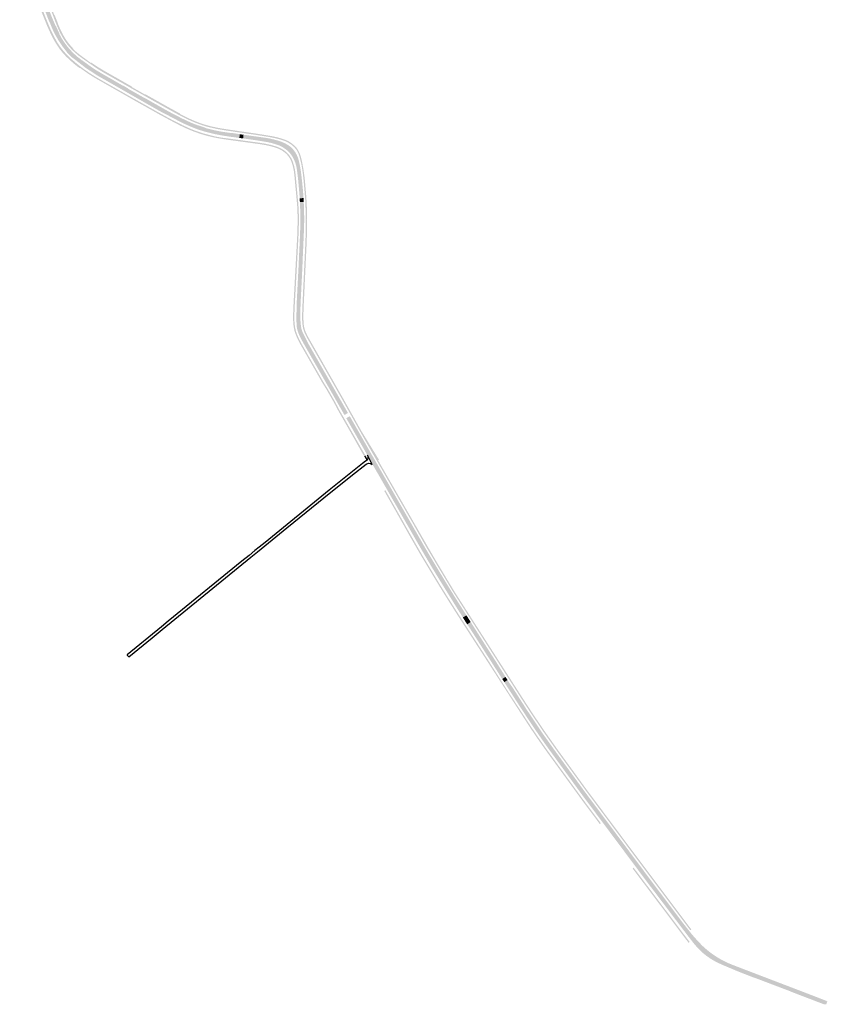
# Model space of a CAD drawing. Header units: metres. Extents: x 124582 to 143330, y 393481 to 406815.
# Tile 130 of 134: x 136282 to 137520, y 402761 to 404269. Entities that reach past the tile are written whole.
import ezdxf

# ---------------------------------------------------------------- set-up
doc = ezdxf.new("R2010")
doc.units = ezdxf.units.M
doc.header["$MEASUREMENT"] = 0
for name, color, linetype, lineweight in [('ir-ARC-asfalt-bestaande wegen-niet te inspecteren', 151, 'Continuous', 0), ('ir-ARC-asfalt-hoofdwegen-te inspecteren', 5, 'Continuous', 0), ('ir-ARC-beton-hoofdwegen-te inspecteren', 253, 'Continuous', 0)]:
    doc.layers.add(name, color=color, linetype=linetype, lineweight=lineweight)

msp = doc.modelspace()

# ---------------------------------------------------------------- hatches: boundary and pattern name
at = {"layer": 'ir-ARC-asfalt-hoofdwegen-te inspecteren', "linetype": 'Continuous', "lineweight": 13}
for points in [[(136403.411, 404182.485), (136399.142, 404185.017), (136382.827, 404195.822), (136364.756, 404209.948), (136362.946, 404210.978), (136362.636, 404211.284), (136355.431, 404218.378), (136355.078, 404218.759), (136354.153, 404220.245), (136347.781, 404228.482), (136341.987, 404237.136), (136336.799, 404246.165), (136332.242, 404255.529), (136328.336, 404265.183), (136327.854, 404265.929), (136327.691, 404266.25), (136325.116, 404272.605), (136313.858, 404302.24), (136319.42, 404304.294), (136326.48, 404285.953), (136332.179, 404271.802), (136337.508, 404259.513), (136338.212, 404258.916), (136338.245, 404258.836), (136343.002, 404248.253), (136343.294, 404247.667), (136343.274, 404247.071), (136347.099, 404240.055), (136351.467, 404233.363), (136352.342, 404232.159), (136358.033, 404224.915), (136364.321, 404218.184), (136371.161, 404212.014), (136378.503, 404206.451), (136378.929, 404206.331), (136379.17, 404206.145), (136389.992, 404198.232), (136398.717, 404192.335), (136407.761, 404186.94)], [(136618.895, 404087.969), (136616.39, 404088.3), (136603.651, 404090.088), (136593.072, 404091.665), (136579.977, 404094.155), (136567.052, 404097.416), (136564.173, 404098.255), (136561.31, 404099.131), (136558.311, 404100.093), (136555.326, 404101.097), (136554.009, 404101.557), (136544.612, 404105.243), (136535.389, 404109.342), (136526.356, 404113.847), (136514.609, 404119.931), (136502.91, 404126.109), (136502.147, 404126.304), (136501.762, 404126.523), (136494.269, 404130.669), (136403.411, 404182.485), (136407.761, 404186.94), (136413.909, 404183.423), (136440.647, 404168.009), (136441.47, 404167.918), (136447.225, 404164.591), (136447.736, 404164.316), (136448.905, 404163.178), (136473.573, 404149.222), (136474.031, 404149.25), (136484.771, 404143.138), (136508.043, 404129.941), (136515.712, 404125.808), (136522.592, 404122.173), (136523.034, 404122.077), (136529.2, 404118.83), (136537.764, 404114.62), (136546.494, 404110.766), (136555.376, 404107.276), (136556.105, 404107.266), (136556.667, 404107.099), (136566.012, 404103.946), (136566.278, 404103.844), (136567.27, 404103.192), (136579.76, 404099.995), (136592.408, 404097.492), (136605.174, 404095.691), (136605.757, 404095.887), (136606.018, 404095.78), (136614.946, 404094.599), (136615.77, 404094.498), (136616.612, 404094.096), (136619.619, 404093.682)], [(136711.408, 403995.522), (136711.338, 403997.041), (136711.12, 404000), (136710.147, 404011.906), (136709.024, 404023.798), (136708.165, 404031.471), (136707.166, 404039.127), (136706.212, 404044.712), (136704.634, 404050.153), (136702.454, 404055.382), (136699.697, 404060.332), (136696.4, 404064.939), (136692.663, 404068.555), (136688.556, 404071.744), (136684.127, 404074.469), (136679.428, 404076.697), (136674.516, 404078.403), (136667.502, 404080.414), (136660.358, 404081.894), (136646.256, 404084.183), (136632.116, 404086.224), (136624.703, 404087.203), (136625.347, 404092.894), (136658.133, 404088.383), (136664.684, 404087.272), (136671.16, 404085.783), (136674.181, 404084.998), (136677.194, 404084.179), (136682.808, 404082.406), (136688.217, 404080.08), (136693.366, 404077.224), (136698.204, 404073.868), (136701.573, 404070.237), (136704.495, 404066.238), (136706.932, 404061.926), (136708.849, 404057.359), (136710.221, 404052.6), (136712.001, 404044.473), (136713.304, 404036.257), (136715.044, 404021.742), (136716.454, 404007.192), (136716.916, 404001.184), (136717.28, 403995.876)], [(136779.973, 403663.562), (136767.973, 403684.566), (136765.37, 403689.122), (136760.507, 403697.635), (136757.065, 403703.658), (136732.8, 403746.129), (136729.821, 403751.341), (136726.042, 403757.961), (136719.996, 403768.549), (136713.537, 403780.057), (136712.442, 403782.315), (136711.019, 403785.215), (136709.802, 403788.208), (136708.074, 403793.235), (136707.108, 403797.079), (136706.66, 403801.017), (136706.328, 403811.695), (136706.777, 403834.017), (136708.065, 403859.854), (136709.595, 403889.606), (136710.133, 403901.362), (136710.904, 403918.149), (136711.298, 403925.702), (136712.183, 403947.933), (136712.219, 403949.644), (136712.368, 403956.774), (136712.402, 403958.391), (136712.302, 403976.169), (136711.675, 403989.746), (136717.617, 403990.111), (136718.21, 403975.048), (136718.352, 403960.512), (136717.93, 403945.982), (136716.679, 403917.408), (136716.39, 403911.295), (136715.664, 403893.266), (136714.499, 403868.42), (136712.827, 403835.521), (136712.271, 403816.599), (136712.723, 403804.919), (136713.5, 403798.466), (136713.905, 403796.365), (136715.503, 403791.001), (136717.777, 403786.417), (136720.602, 403780.721), (136722.893, 403776.101), (136726.826, 403768.977), (136773.234, 403687.757), (136776.177, 403682.605), (136785.351, 403666.545)], [(136822.124, 403588.573), (136815.165, 403601.883), (136798.962, 403630.328), (136782.771, 403658.667), (136788.168, 403661.614), (136802.28, 403636.913), (136806.502, 403629.524), (136813.957, 403616.471), (136821.274, 403603.663), (136822.259, 403601.94), (136827.355, 403593.051), (136828.129, 403591.702)], [(136961.39, 403353.194), (136960.092, 403355.616), (136955.759, 403362.398), (136954.039, 403365.088), (136930.332, 403403.405), (136922.04, 403416.976), (136912.935, 403431.877), (136897.22, 403458.67), (136885.405, 403479.258), (136881.455, 403486.142), (136873.588, 403499.853), (136871.274, 403503.887), (136864.798, 403515.173), (136862.081, 403519.908), (136841.658, 403555.501), (136841.614, 403555.483), (136824.442, 403585.457), (136823.609, 403586.673), (136822.57, 403587.719), (136822.124, 403588.573), (136828.129, 403591.702), (136831.403, 403585.991), (136867.782, 403522.541), (136868.809, 403520.75), (136904.129, 403459.148), (136917.01, 403437.43), (136925.296, 403423.739), (136928.683, 403418.142), (136933.03, 403410.96), (136950.098, 403383.179), (136966.939, 403356.594)], [(137021.734, 403258.994), (137012.313, 403273.902), (137002.951, 403288.551), (136999.619, 403293.764), (136989.176, 403310.105), (136985.37, 403316.061), (136977.165, 403328.9), (136974.296, 403333.39), (136968.013, 403342.803), (136973.412, 403346.346), (137000, 403304.557), (137013.457, 403283.566), (137026.82, 403262.149)], [(137178.712, 403035.146), (137144.292, 403081.31), (137097.983, 403144.894), (137090.474, 403155.355), (137085.991, 403161.6), (137073.21, 403180.111), (137071.568, 403182.572), (137068.71, 403186.853), (137061.011, 403198.389), (137044.151, 403224.08), (137040.531, 403229.745), (137037.147, 403235.04), (137024.82, 403254.26), (137029.886, 403257.448), (137035.399, 403248.954), (137036.695, 403247.313), (137037.133, 403246.707), (137056.235, 403216.781), (137057.977, 403213.922), (137064.531, 403204.2), (137082.241, 403177.64), (137099.192, 403153.761), (137147.871, 403086.781), (137180.444, 403043.099), (137184.113, 403038.179)], [(137306.697, 402864.94), (137298.736, 402875.323), (137257.975, 402929.326), (137253.037, 402935.749), (137246.111, 402944.75), (137237.389, 402956.448), (137211.799, 402990.77), (137207.406, 402996.661), (137183.923, 403028.157), (137178.712, 403035.146), (137184.113, 403038.179), (137242.44, 402959.96), (137245.132, 402956.35), (137259.705, 402936.96), (137260.926, 402935.335), (137298.831, 402884.901), (137304.363, 402877.956), (137311.653, 402868.695)], [(137514.725, 402760.637), (137512.714, 402761.405), (137476.649, 402775.172), (137469.606, 402777.887), (137459.639, 402781.887), (137410.673, 402800.471), (137406.121, 402802.007), (137390.357, 402808.112), (137383.02, 402811.011), (137358.11, 402821.511), (137349.714, 402825.428), (137341.678, 402830.039), (137334.059, 402835.309), (137326.911, 402841.203), (137321.299, 402846.926), (137315.009, 402854.207), (137306.697, 402864.94), (137311.653, 402868.695), (137311.746, 402868.577), (137317.124, 402862.319), (137321.912, 402857.129), (137326.712, 402852.067), (137328.511, 402850.21), (137335.399, 402844.066), (137342.681, 402838.393), (137350.323, 402833.217), (137358.293, 402828.56), (137366.554, 402824.443), (137375.071, 402820.885), (137401.797, 402810.645), (137403.332, 402810.057), (137491.562, 402776.313), (137517.538, 402766.267), (137518.242, 402765.995), (137519.835, 402764.896), (137518.2, 402760.715)]]:
    msp.add_hatch(color=5, dxfattribs=at).paths.add_polyline_path(points)
at = {"layer": 'ir-ARC-beton-hoofdwegen-te inspecteren', "linetype": 'Continuous', "lineweight": 13}
for points in [[(136400.813, 404178.173), (136400.468, 404178.37), (136397.668, 404179.989), (136387.36, 404186.436), (136377.418, 404193.436), (136374.735, 404195.436), (136374.341, 404194.946), (136369.492, 404198.532), (136364.841, 404202.372), (136360.761, 404205.983), (136356.756, 404209.677), (136353.089, 404213.198), (136348.183, 404218.598), (136343.648, 404224.312), (136337.778, 404233.023), (136332.577, 404242.15), (136328.074, 404251.64), (136324.854, 404258.849), (136321.845, 404266.148), (136320.651, 404269.141), (136314.679, 404284.101), (136315.261, 404284.373), (136284.101, 404366.096), (136282.382, 404370.602), (136284.14, 404371.632), (136285.99, 404366.777), (136310.873, 404301.497), (136320.628, 404276.193), (136322.499, 404271.571), (136325.083, 404265.204), (136326.048, 404262.843), (136330.182, 404253.277), (136334.761, 404243.916), (136339.775, 404234.781), (136343.934, 404228.505), (136348.48, 404222.504), (136353.395, 404216.8), (136353.569, 404216.617), (136356.216, 404213.832), (136359.137, 404210.961), (136360.839, 404209.443), (136361.034, 404209.269), (136370.689, 404201.144), (136380.722, 404193.491), (136388.865, 404187.866), (136397.233, 404182.581), (136397.516, 404182.413), (136401.784, 404179.877)], [(136415.313, 404185.74), (136412.181, 404187.514), (136409.146, 404189.295), (136408.886, 404189.448), (136400.206, 404194.878), (136391.757, 404200.661), (136389.981, 404201.943), (136382.038, 404207.331), (136380.742, 404208.283), (136378.787, 404209.719), (136372.525, 404214.265), (136366.608, 404219.252), (136362.043, 404223.602), (136357.79, 404228.258), (136353.871, 404233.198), (136352.979, 404234.428), (136349.916, 404239.012), (136347.137, 404243.774), (136345.769, 404246.282), (136344.411, 404248.91), (136341.941, 404254.1), (136339.71, 404259.397), (136339.674, 404259.488), (136337.064, 404266.06), (136334.506, 404272.781), (136315.187, 404323.538), (136311.625, 404332.898), (136313.597, 404333.408), (136316.466, 404325.883), (136317.009, 404324.458), (136335.394, 404276.226), (136335.903, 404276.416), (136336.959, 404273.724), (136339.563, 404267.089), (136341.111, 404262.84), (136342.798, 404258.645), (136344.269, 404255.282), (136345.829, 404251.96), (136349.422, 404245.072), (136353.4, 404238.399), (136357.684, 404232.52), (136362.464, 404227.037), (136364.558, 404224.714), (136364.223, 404224.33), (136368.592, 404220.198), (136374.767, 404215.2), (136384.529, 404208.03), (136391.299, 404203.057), (136391.387, 404202.992), (136391.631, 404203.603), (136401.904, 404196.87), (136412.417, 404190.52), (136416.833, 404188.006)], [(136677.909, 404086.612), (136674.817, 404087.385), (136671.708, 404088.08), (136664.098, 404089.551), (136644.455, 404092.679), (136615.257, 404096.959), (136606.358, 404098.258), (136598.394, 404099.42), (136585.279, 404101.62), (136572.295, 404104.49), (136566.716, 404106.065), (136562.491, 404107.391), (136557.378, 404109.162), (136557.104, 404109.257), (136548.446, 404112.642), (136539.948, 404116.411), (136531.627, 404120.557), (136530.428, 404121.177), (136524.252, 404124.378), (136518.22, 404127.635), (136486.122, 404145.541), (136475.401, 404151.631), (136448.543, 404166.891), (136442.942, 404170.072), (136415.313, 404185.74), (136416.833, 404188.006), (136454.511, 404166.56), (136454.185, 404166.008), (136474.532, 404154.457), (136474.815, 404155.006), (136510.825, 404134.763), (136523.104, 404128.024), (136528.435, 404125.226), (136528.105, 404124.676), (136531.732, 404122.813), (136533.607, 404121.837), (136541.91, 404117.747), (136550.389, 404114.037), (136559.027, 404110.712), (136560.034, 404110.358), (136563.167, 404109.303), (136566.319, 404108.308), (136576.45, 404105.551), (136586.731, 404103.417), (136592.66, 404102.341), (136606.781, 404100.216), (136616.424, 404098.787), (136628.906, 404096.936), (136644.807, 404094.672), (136664.468, 404091.525), (136670.331, 404090.487), (136676.139, 404089.171), (136678.101, 404088.661), (136680.053, 404088.119)], [(136565.866, 404092.294), (136562.203, 404093.378), (136558.558, 404094.526), (136546.966, 404098.657), (136537.539, 404102.672), (136528.268, 404107.032), (136519.163, 404111.731), (136497.105, 404123.639), (136493.454, 404125.687), (136456.17, 404146.617), (136400.813, 404178.173), (136401.784, 404179.877), (136405.127, 404177.894), (136437.691, 404159.392), (136492.926, 404128.283), (136500.399, 404124.148), (136506.058, 404121.033), (136518.844, 404114.188), (136531.85, 404107.568), (136545.432, 404101.455), (136549.189, 404099.976), (136552.974, 404098.573), (136554.266, 404098.113), (136557.367, 404097.05), (136560.485, 404096.037), (136563.396, 404095.141), (136566.321, 404094.288)], [(136707.753, 403903.007), (136705.8, 403904.477), (136707.727, 403940.744), (136707.996, 403950.9), (136708.091, 403955.768), (136708.112, 403969.253), (136707.867, 403977.106), (136707.468, 403985.075), (136703.177, 404031.677), (136702.259, 404038.452), (136700.777, 404045.126), (136698.742, 404051.653), (136696.642, 404055.989), (136694.003, 404060.019), (136691.538, 404063.007), (136688.638, 404065.575), (136685.536, 404067.898), (136682.207, 404069.881), (136678.007, 404071.817), (136673.662, 404073.4), (136666.064, 404075.499), (136658.366, 404077.194), (136650.59, 404078.481), (136599.162, 404085.486), (136588.333, 404087.202), (136578.661, 404089.048), (136572.239, 404090.574), (136565.866, 404092.294), (136566.321, 404094.288), (136574.573, 404092.136), (136582.772, 404090.111), (136591.074, 404088.561), (136599.452, 404087.492), (136650.947, 404080.491), (136658.844, 404079.181), (136666.661, 404077.455), (136674.375, 404075.317), (136678.963, 404073.637), (136683.395, 404071.58), (136686.83, 404069.505), (136690.023, 404067.074), (136693.081, 404064.323), (136695.69, 404061.143), (136698.438, 404056.924), (136700.635, 404052.393), (136702.74, 404045.701), (136704.261, 404038.853), (136705.188, 404031.9), (136709.484, 403985.125), (136710.095, 403971.865), (136710.199, 403958.592), (136710.171, 403956.829), (136710.154, 403955.714), (136709.977, 403949.696), (136709.669, 403939.263), (136708.957, 403925.792), (136708.485, 403916.854)], [(136833.308, 403587.052), (136829.19, 403594.213), (136824.118, 403603.031), (136823.13, 403604.75), (136815.806, 403617.489), (136808.333, 403630.547), (136804.173, 403637.976), (136778.459, 403683.898), (136774.893, 403690.261), (136729.23, 403770.336), (136725.228, 403777.444), (136722.684, 403781.92), (136721.193, 403784.628), (136719.836, 403787.407), (136718.348, 403790.929), (136717.076, 403794.535), (136716.791, 403795.675), (136716.527, 403796.826), (136716.102, 403798.949), (136715.375, 403804.289), (136715.128, 403809.673), (136715.139, 403819.046), (136715.569, 403830.991), (136719.319, 403911.117), (136719.609, 403917.317), (136721.643, 403917.33), (136721.559, 403915.532), (136721.407, 403912.309), (136717.59, 403830.929), (136717.158, 403818.974), (136717.13, 403810.684), (136717.608, 403802.408), (136718.386, 403797.623), (136719.714, 403792.961), (136721.573, 403788.484), (136722.994, 403785.541), (136724.35, 403783.093), (136728.202, 403776.351), (136730.963, 403771.502), (136776.48, 403691.563), (136777.825, 403689.163), (136805.942, 403638.992), (136832.867, 403594.902), (136831.558, 403594.135), (136833.769, 403590.289)], [(136810.127, 403600.339), (136787.06, 403641.139), (136770.639, 403669.898), (136764.349, 403681.813), (136756.87, 403694.974), (136752.704, 403702.304), (136746.918, 403711.489), (136720.334, 403758.014), (136716.308, 403765.06), (136713.756, 403769.526), (136710.769, 403774.892), (136708.061, 403780.403), (136707.028, 403782.714), (136706.044, 403785.046), (136705.116, 403787.38), (136704.237, 403789.733), (136703.539, 403792.074), (136702.957, 403794.446), (136702.537, 403796.571), (136702.21, 403798.713), (136701.944, 403800.46), (136701.411, 403806.971), (136701.335, 403818.681), (136701.767, 403830.383), (136705.8, 403904.477), (136707.753, 403903.007), (136706.437, 403878.096), (136703.794, 403830.277), (136703.351, 403818.724), (136703.413, 403807.163), (136703.598, 403804.052), (136703.95, 403800.76), (136704.625, 403796.609), (136705.562, 403792.51), (136706.14, 403790.427), (136707.326, 403787.273), (136709.097, 403783.012), (136711.075, 403778.748), (136713.216, 403774.575), (136717.47, 403767.094), (136722.562, 403758.139), (136727.222, 403749.945), (136730.228, 403744.71), (136748.671, 403712.587), (136752.988, 403705.809), (136755.583, 403701.269), (136757.583, 403697.77), (136763.108, 403688.106), (136765.92, 403683.187), (136771.65, 403672.232), (136812.174, 403601.405)], [(136813.582, 403593.882), (136813.193, 403595.121), (136810.127, 403600.339), (136812.174, 403601.405), (136815.28, 403595.812)], [(137040.096, 403246.252), (137039.043, 403247.898), (136947.169, 403391.429), (136934.749, 403411.959), (136930.451, 403419.172), (136927.097, 403424.8), (136906.616, 403459.097), (136883.377, 403500), (136870.762, 403521.933), (136869.741, 403523.709), (136833.308, 403587.052), (136833.769, 403590.289), (136910.03, 403457.649), (136920.13, 403440.369), (136936.47, 403412.979), (136948.838, 403392.501), (137041.808, 403247.248)], [(137034.036, 403231.689), (136998.962, 403286.076), (136997.108, 403288.951), (136956.431, 403352.029), (136951.419, 403359.8), (136935.609, 403384.888), (136925.079, 403401.88), (136924.179, 403403.374), (136900.313, 403442.964), (136890.879, 403459.185), (136881.556, 403475.471), (136860.56, 403512.683), (136857.622, 403517.903), (136843.358, 403543.034), (136841.035, 403547.27), (136842.762, 403548.25), (136842.808, 403548.095), (136859.579, 403518.488), (136862.272, 403513.74), (136868.698, 403502.371), (136870.986, 403498.309), (136878.731, 403484.586), (136882.598, 403477.743), (136892.55, 403460.319), (136902.015, 403444.048), (136919.241, 403415.344), (136927.529, 403401.68), (136937.278, 403385.97), (136953.17, 403360.78), (136957.533, 403354.014), (136971.875, 403331.774), (136974.705, 403327.385), (136982.976, 403314.559), (136986.839, 403308.568), (136997.376, 403292.228), (137000.645, 403287.157), (137023.259, 403251.452), (137030.105, 403240.821), (137034.757, 403233.498)], [(137171.232, 403036.848), (137143.701, 403073.739), (137089.552, 403148.221), (137087.399, 403151.278), (137077.861, 403164.82), (137067.635, 403179.858), (137065.459, 403183.058), (137042.127, 403219.142), (137036.33, 403228.131), (137034.036, 403231.689), (137034.757, 403233.498), (137038.315, 403228.269), (137066.373, 403185.264), (137069.267, 403181.003), (137079.492, 403165.95), (137088.876, 403152.626), (137090.93, 403149.71), (137095.657, 403143.205), (137145.3, 403074.889), (137172.86, 403037.94)], [(137309.907, 402874.058), (137262.843, 402936.801), (137261.631, 402938.416), (137261.516, 402938.57), (137244.245, 402961.612), (137215.473, 403000), (137185.961, 403039.562), (137182.31, 403044.454), (137149.58, 403088.329), (137104.99, 403149.669), (137084.302, 403179.039), (137066.44, 403205.518), (137058.274, 403218.05), (137051.152, 403228.98), (137040.096, 403246.252), (137041.808, 403247.248), (137044.33, 403243.309), (137054.775, 403227.047), (137067.732, 403207.169), (137085.93, 403180.169), (137106.55, 403150.889), (137151.221, 403089.43), (137217.976, 403000), (137245.732, 402963.006), (137311.554, 402875.278)], [(137307.3, 402854.798), (137276.953, 402895.179), (137252.077, 402928.154), (137249.65, 402931.417), (137233.294, 402953.067), (137221.407, 402968.802), (137223.038, 402969.985), (137234.916, 402954.295), (137250.4, 402933.768), (137255.247, 402927.328), (137308.923, 402856.079)]]:
    msp.add_hatch(color=252, dxfattribs=at).paths.add_polyline_path(points)
h = msp.add_hatch(color=252, dxfattribs=at)
h.paths.add_polyline_path([(136680.053, 404088.119), (136677.909, 404086.612, -0.03933694), (136690.327, 404082.634, -0.07595898), (136701.037, 404075.653, -0.05095444), (136705.554, 404070.967, -0.08401797), (136710.292, 404061.702, -0.02479964), (136712.604, 404053.446, -0.03088721), (136715.873, 404035.825), (136716.571, 404030.313), (136717.169, 404024.79), (136718.71, 404007.42), (136719.188, 404001.321), (136719.93, 403991.416), (136720.572, 403974.274), (136720.67, 403954.5), (136720.394, 403937.347), (136719.965, 403924.921), (136719.609, 403917.317), (136721.643, 403917.33), (136721.995, 403924.842), (136722.432, 403937.388, 0.01127019), (136722.577, 403973.856, 0.01564286), (136721.38, 404000), (136721.146, 404002.899), (136720.855, 404006.209), (136719.207, 404024.953, 0.02128319), (136714.561, 404053.912, 0.04844607), (136710.564, 404066.292, 0.11971207), (136702.341, 404077.155, 0.07230538), (136691.861, 404084.096, 0.0248699)])
h.paths.add_polyline_path([(136721.669, 403962.977), (136721.411, 403963.473), (136721.652, 403963.977), (136721.911, 403963.481)], flags=16)

# ---------------------------------------------------------------- linework, layer by layer
at = {"layer": 'ir-ARC-asfalt-bestaande wegen-niet te inspecteren', "color": 7, "linetype": 'Continuous', "lineweight": 30, "flags": 128}
msp.add_lwpolyline([(136809.64, 403590.78), (136807.887, 403589.342), (136756.758, 403548.401), (136658.512, 403468.421), (136649.332, 403460.948), (136642.863, 403455.682), (136633.906, 403448.389), (136622.784, 403439.334), (136509.963, 403347.47), (136499.744, 403339.15), (136446.861, 403296.09), (136447.293, 403295.554), (136449.521, 403292.789), (136485.228, 403321.945), (136500.904, 403334.746), (136520.337, 403350.613), (136636.77, 403445.678), (136646.691, 403453.758), (136691.725, 403490.434), (136758.929, 403545.152), (136781.522, 403562.987), (136792.53, 403571.676), (136813.199, 403587.991), (136814.359, 403588.726), (136815.876, 403589.408), (136817.523, 403589.643), (136819.171, 403589.414), (136820.971, 403588.767), (136822.57, 403587.719), (136822.124, 403588.573), (136815.165, 403601.883), (136815.812, 403599.901), (136815.851, 403597.817), (136815.28, 403595.812), (136813.582, 403593.882), (136810.431, 403591.373), (136809.64, 403590.78)], close=True, dxfattribs=at)
at = {"layer": 'ir-ARC-asfalt-hoofdwegen-te inspecteren', "color": 5, "linetype": 'Continuous', "lineweight": 13}
for points in [[(136618.895, 404087.969), (136624.703, 404087.203), (136619.619, 404093.682), (136625.347, 404092.894)], [(136961.39, 403353.194), (136968.013, 403342.803), (136966.939, 403356.594), (136973.412, 403346.346)]]:
    msp.add_solid(points, dxfattribs=at)
at = {"layer": 'ir-ARC-asfalt-hoofdwegen-te inspecteren', "color": 5, "linetype": 'Continuous', "lineweight": 13, "extrusion": (0, 0, -1)}
for points in [[(-136711.408, 403995.522), (-136711.675, 403989.746), (-136717.28, 403995.876), (-136717.617, 403990.111)], [(-137021.734, 403258.994), (-137024.82, 403254.26), (-137026.82, 403262.149), (-137029.886, 403257.448)]]:
    msp.add_solid(points, dxfattribs=at)

doc.saveas('drawing.dxf')
